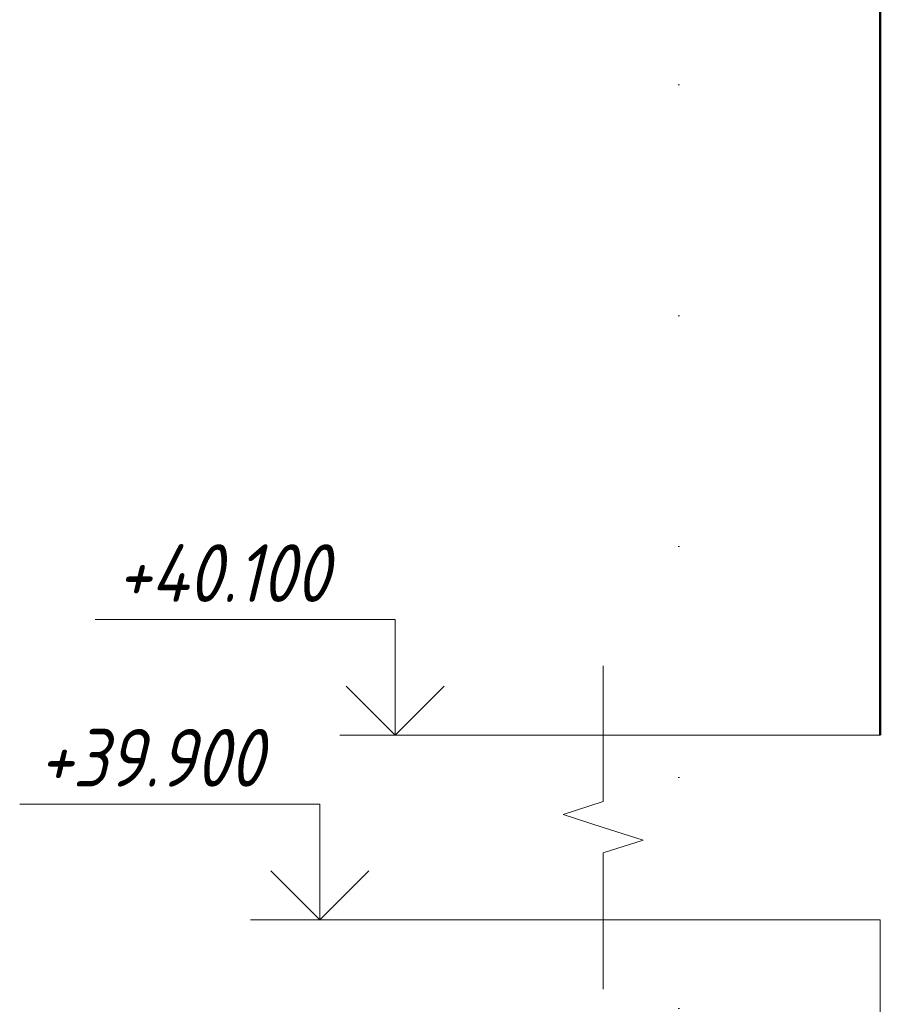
# Model space of a CAD drawing. Header units: millimetres. Extents: x -2602 to 8363, y -1002 to 45917.
# Tile 19 of 26: x 3137 to 4069, y 39808 to 40875. Entities that reach past the tile are written whole.
import ezdxf

# ---------------------------------------------------------------- set-up
doc = ezdxf.new("R2010")
doc.units = ezdxf.units.MM
doc.linetypes.add('ADSK_Линия разреза', pattern=[500, 0, -250, 0, -250])
for name, color, linetype, lineweight in [('A-____-NOTE-TEXT', 131, 'Continuous', 20), ('A-DETL-GENF-OTLN', 92, 'Continuous', 20), ('A-FLOR-____-MCUT', 192, 'Continuous', 50), ('G-____-____-DIMS', 111, 'Continuous', 9), ('G-____-____-SYMB', 111, 'Continuous', 9), ('S-COLS-____-MCUT', 52, 'Continuous', 50)]:
    doc.layers.add(name, color=color, linetype=linetype, lineweight=lineweight)
doc.styles.add('GOST Common_I_3', font='GOST_Common Italic.ttf', dxfattribs={"width": 0.9, "height": 62.5})

# ---------------------------------------------------------------- blocks, each defined once
blk = doc.blocks.new('ADSK_Обрыв_Линия - ADSK_Обрыв_линия-1072157-КЖ1_ПЭ_ВЭ14_Армирование_Пилоны_Пм-14_3_2-2')
at = {"layer": 'A-DETL-GENF-OTLN'}
for p, q in [((17300, 43178.2), (17300, 43250)), ((17300, 43050), (17300, 43122.5))]:
    blk.add_line(p, q, dxfattribs=at)
blk = doc.blocks.new('Высотные отметки - Стрелка вверх-6399-КЖ1_ПЭ_ВЭ14_Армирование_Пилоны_Пм-14_3_2-2')
at = {"layer": 'A-____-NOTE-TEXT'}
for p, q in [((17046.1, 43375), (16721.1, 43375)), ((17046.1, 43250), (17046.1, 43375)), ((17046.1, 43250), (16993.1, 43303)), ((17046.1, 43250), (17099.1, 43303)), ((17121.1, 43250), (16971.1, 43250))]:
    blk.add_line(p, q, dxfattribs=at)

msp = doc.modelspace()

# ---------------------------------------------------------------- linework, layer by layer
at = {"layer": 'A-____-NOTE-TEXT'}
for p, q in [((3769.173, 40100), (3769.173, 40175)), ((3769.173, 40028.1543), (3725.848, 40014.0772)), ((3725.848, 40014.0772), (3769.173, 40000)), ((3769.173, 40000), (3812.4743, 39986.25)), ((3769.173, 39972.5), (3812.4743, 39986.25)), ((3769.173, 39900), (3769.173, 39825))]:
    msp.add_line(p, q, dxfattribs=at)
at = {"layer": 'A-FLOR-____-MCUT', "color": 8, "lineweight": 9}
for p, q in [((4069.173, 40100), (3769.173, 40100)), ((3769.173, 39900), (4069.173, 39900))]:
    msp.add_line(p, q, dxfattribs=at)
at = {"layer": 'G-____-____-DIMS', "lineweight": 20}
for p, q in [((3809.9368, 40100), (3544.0005, 40100)), ((3876.9796, 40100), (3809.9368, 40100)), ((3823.3454, 39900), (3462.4317, 39900)), ((3880.3318, 39900), (3823.3454, 39900))]:
    msp.add_line(p, q, dxfattribs=at)
at = {"layer": 'G-____-____-SYMB', "linetype": 'ADSK_Линия разреза', "lineweight": 20}
msp.add_line((3851.0855, 45306.1093), (3851.0855, 39528.7643), dxfattribs=at)
at = {"layer": 'S-COLS-____-MCUT'}
msp.add_line((4069.173, 43050), (4069.173, 40100), dxfattribs=at)
at = {"layer": 'S-COLS-____-MCUT', "color": 8, "lineweight": 9}
msp.add_line((4069.173, 39900), (4069.173, 39660), dxfattribs=at)

# ---------------------------------------------------------------- block references
at = {"layer": 'A-____-NOTE-TEXT'}
for p in [(-13502.0935, -3150), (-13583.6622, -3350)]:
    msp.add_blockref('Высотные отметки - Стрелка вверх-6399-КЖ1_ПЭ_ВЭ14_Армирование_Пилоны_Пм-14_3_2-2', p, dxfattribs=at)
at = {"layer": 'A-DETL-GENF-OTLN'}
msp.add_blockref('ADSK_Обрыв_Линия - ADSK_Обрыв_линия-1072157-КЖ1_ПЭ_ВЭ14_Армирование_Пилоны_Пм-14_3_2-2', (-13530.827, -3150), dxfattribs=at)

# ---------------------------------------------------------------- texts
at = {"layer": 'G-____-____-DIMS', "lineweight": 20, "insert": (3242.6604, 40306.6768), "char_height": 62.5, "width": 303.216036, "attachment_point": 1, "line_spacing_factor": 1.022761, "style": 'GOST Common_I_3', "bg_fill": 3, "box_fill_scale": 1.25, "bg_fill_color": 256, "bg_fill_true_color": 13158600, "bg_fill_transparency": 0}
msp.add_mtext('+40.100', dxfattribs=at)

# ---------------------------------------------------------------- next in the draw order: texts
at = {"layer": 'G-____-____-DIMS', "lineweight": 20, "insert": (3158.2632, 40106.6768), "char_height": 62.5, "width": 310.004454, "attachment_point": 1, "line_spacing_factor": 1.022761, "style": 'GOST Common_I_3', "bg_fill": 3, "box_fill_scale": 1.25, "bg_fill_color": 256, "bg_fill_true_color": 13158600, "bg_fill_transparency": 0}
msp.add_mtext('+39.900', dxfattribs=at)

doc.saveas('drawing.dxf')
